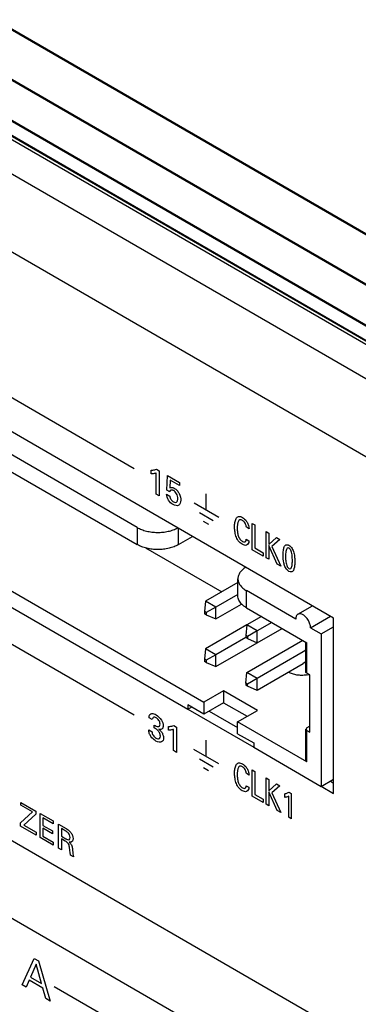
# Model space of a CAD drawing. Header units: inches. Extents: x 0 to 34, y 0 to 22.
# Tile 104 of 136: x 23.99 to 24.426, y 15.873 to 17.139. Entities that reach past the tile are written whole.
import ezdxf

# ---------------------------------------------------------------- set-up
doc = ezdxf.new("R2010")
doc.units = ezdxf.units.IN
doc.header["$LTSCALE"] = 1.87
doc.header["$MEASUREMENT"] = 0
doc.layers.get('0').update_dxf_attribs({"linetype": 'CONTINUOUS'})

msp = doc.modelspace()

# ---------------------------------------------------------------- linework, layer by layer
at = {"color": 7, "linetype": 'CONTINUOUS'}
for p, q in [((21.90774, 18.322), (27.84744, 14.89249)), ((21.90848, 18.32278), (27.84818, 14.89327)), ((27.81914, 14.84356), (21.87945, 18.27306)), ((27.81946, 14.8446), (21.87976, 18.2741)), ((21.95293, 18.17956), (27.74414, 14.83579)), ((21.95371, 18.17779), (27.74496, 14.834)), ((21.98547, 18.14138), (27.78198, 14.79455)), ((21.98625, 18.13967), (27.78276, 14.79284)), ((27.78781, 14.78538), (21.99131, 18.13221)), ((24.39383, 16.36964), (23.16453, 17.07943)), ((23.40128, 16.89125), (24.14109, 16.46409)), ((24.14109, 16.48613), (23.78073, 16.6942)), ((24.14109, 16.48613), (24.14109, 16.46409)), ((23.84145, 16.48401), (24.22674, 16.26155)), ((24.19412, 16.46409), (24.19412, 16.48496)), ((24.19412, 16.46409), (24.21219, 16.47452)), ((23.84145, 16.46319), (24.20605, 16.25267)), ((24.15176, 16.45993), (24.24974, 16.40343)), ((24.27064, 16.41549), (24.22912, 16.39152)), ((24.27064, 16.39825), (24.27064, 16.4203)), ((24.27064, 16.40018), (24.24238, 16.38386)), ((24.28163, 16.38294), (24.28163, 16.40499)), ((24.345, 16.3684), (24.28163, 16.40499)), ((24.22912, 16.39152), (24.22759, 16.37804)), ((24.24238, 16.38386), (24.22912, 16.39152)), ((24.24238, 16.36855), (24.27545, 16.38765)), ((24.3478, 16.37458), (24.36654, 16.3854)), ((24.22759, 16.37804), (24.22759, 16.37533)), ((24.22995, 16.37669), (24.22759, 16.37804)), ((24.22995, 16.37397), (24.22759, 16.37533)), ((24.24238, 16.38386), (24.22995, 16.37669)), ((24.22995, 16.37669), (24.22995, 16.37397)), ((24.22995, 16.37397), (24.24238, 16.36855)), ((24.24238, 16.36855), (24.24238, 16.38386)), ((24.28163, 16.38294), (24.35932, 16.33808)), ((24.36409, 16.35737), (24.38959, 16.3721)), ((24.28215, 16.3609), (24.22912, 16.33028)), ((24.28215, 16.3609), (24.28063, 16.34742)), ((24.30098, 16.37177), (24.28215, 16.3609)), ((24.29541, 16.35324), (24.28215, 16.3609)), ((24.31424, 16.36411), (24.29541, 16.35324)), ((24.39383, 16.1443), (24.39383, 16.36964)), ((24.28063, 16.34742), (24.28063, 16.34471)), ((24.28298, 16.34607), (24.28063, 16.34742)), ((24.29541, 16.35324), (24.28298, 16.34607)), ((24.29541, 16.33793), (24.3275, 16.35646)), ((24.29541, 16.33793), (24.29541, 16.35324)), ((24.36409, 16.35737), (24.37788, 16.34941)), ((24.37788, 16.34941), (24.39383, 16.35862)), ((24.37788, 16.34941), (24.37788, 16.15346)), ((24.28062, 16.34471), (24.24238, 16.32263)), ((24.24238, 16.30732), (24.29541, 16.33794)), ((24.28298, 16.34335), (24.28063, 16.34471)), ((24.28215, 16.29966), (24.35401, 16.34115)), ((24.28298, 16.34607), (24.28298, 16.34335)), ((24.28298, 16.34335), (24.29541, 16.33793)), ((24.35822, 16.30043), (24.35822, 16.33872)), ((24.35932, 16.29889), (24.35932, 16.33808)), ((24.22912, 16.33028), (24.22759, 16.31681)), ((24.24238, 16.32263), (24.22912, 16.33028)), ((24.24238, 16.32263), (24.22995, 16.31545)), ((24.24238, 16.30732), (24.24238, 16.32263)), ((24.35472, 16.32625), (24.29541, 16.29201)), ((24.35822, 16.32843), (24.35459, 16.32633)), ((24.22759, 16.31681), (24.22759, 16.31409)), ((24.22995, 16.31545), (24.22759, 16.31681)), ((24.22995, 16.31273), (24.22759, 16.31409)), ((24.22995, 16.31545), (24.22995, 16.31273)), ((24.22995, 16.31273), (24.24238, 16.30732)), ((24.35472, 16.31094), (24.29541, 16.2767)), ((24.35822, 16.31327), (24.35459, 16.31117)), ((24.28063, 16.28619), (24.28215, 16.29966)), ((24.29541, 16.29201), (24.28215, 16.29966)), ((24.36303, 16.29675), (24.35932, 16.29889)), ((24.36303, 16.22327), (24.36303, 16.29675)), ((24.28063, 16.28619), (24.28063, 16.28347)), ((24.28298, 16.28483), (24.28063, 16.28619)), ((24.28298, 16.28211), (24.28063, 16.28347)), ((24.29541, 16.29201), (24.28298, 16.28483)), ((24.28298, 16.28211), (24.28298, 16.28483)), ((24.29541, 16.2767), (24.29541, 16.29201)), ((24.25219, 16.27625), (24.22674, 16.26155)), ((24.25219, 16.27625), (24.25219, 16.26094)), ((24.29568, 16.25114), (24.25219, 16.27625)), ((24.29541, 16.2767), (24.28298, 16.28211)), ((24.20605, 16.25818), (24.20605, 16.25267)), ((24.22674, 16.24624), (24.20605, 16.25818)), ((24.22674, 16.26155), (24.22674, 16.24624)), ((24.25219, 16.26094), (24.22674, 16.24624)), ((24.25219, 16.26094), (24.28242, 16.24348)), ((24.20605, 16.25267), (24.21083, 16.25543)), ((24.20608, 16.25271), (24.29093, 16.20371)), ((24.23368, 16.25025), (24.27022, 16.22914)), ((24.27022, 16.23644), (24.29568, 16.25114)), ((24.27022, 16.22113), (24.27022, 16.23644)), ((24.35932, 16.185), (24.27022, 16.23644)), ((24.27022, 16.22113), (24.29091, 16.20919)), ((24.35822, 16.18653), (24.35822, 16.22694)), ((24.36303, 16.23062), (24.35932, 16.22847)), ((24.35932, 16.185), (24.35932, 16.22541)), ((24.35932, 16.22541), (24.36303, 16.22327)), ((24.29091, 16.20919), (24.29091, 16.20368)), ((24.29091, 16.20368), (24.37788, 16.15346)), ((24.37788, 16.15346), (24.39383, 16.16267)), ((24.38959, 16.16022), (24.39383, 16.15777)), ((24.3779, 16.1535), (24.39383, 16.1443))]:
    msp.add_line(p, q, dxfattribs=at)
at = {"color": 40, "linetype": 'CONTINUOUS'}
for p, q in [((23.16654, 17.40993), (27.7666, 14.75391)), ((27.7666, 14.65349), (23.16654, 17.30951)), ((22.01252, 17.21976), (27.7666, 13.89743)), ((27.7666, 13.797), (22.01252, 17.11933)), ((23.84536, 16.73046), (24.13705, 16.56204)), ((24.15904, 16.55517), (24.15904, 16.55984)), ((24.16555, 16.52885), (24.16555, 16.55609)), ((24.16584, 16.56101), (24.16944, 16.55893)), ((24.16944, 16.55893), (24.16944, 16.5266)), ((24.17914, 16.53408), (24.17987, 16.55291)), ((24.17987, 16.55291), (24.1956, 16.54382)), ((24.18335, 16.54712), (24.18281, 16.53696)), ((24.1956, 16.54004), (24.18335, 16.54712)), ((24.1956, 16.54382), (24.1956, 16.54004)), ((24.16944, 16.5266), (24.16555, 16.52885)), ((24.17877, 16.52888), (24.18298, 16.52645)), ((24.18281, 16.53196), (24.17914, 16.53408)), ((24.22984, 16.50931), (24.22984, 16.52923)), ((24.24623, 16.499), (24.21426, 16.51746)), ((24.23886, 16.49482), (24.22117, 16.50504)), ((24.23891, 16.49478), (24.22121, 16.50499)), ((24.23311, 16.48984), (24.22639, 16.49371)), ((24.28492, 16.48455), (24.28146, 16.48654)), ((24.28916, 16.45748), (24.28916, 16.49121)), ((24.28916, 16.49121), (24.29236, 16.48936)), ((24.29236, 16.48936), (24.29236, 16.45979)), ((24.30717, 16.44708), (24.30717, 16.48081)), ((24.30717, 16.48081), (24.31038, 16.47896)), ((24.31038, 16.47896), (24.31038, 16.46419)), ((24.31038, 16.46419), (24.32012, 16.47334)), ((24.32012, 16.47334), (24.32455, 16.47077)), ((24.28129, 16.47089), (24.28486, 16.46884)), ((24.31038, 16.46312), (24.31038, 16.44523)), ((24.32115, 16.43901), (24.31038, 16.46312)), ((24.32455, 16.47077), (24.3141, 16.46172)), ((24.3141, 16.46172), (24.32568, 16.43639)), ((24.30323, 16.44935), (24.28916, 16.45748)), ((24.29236, 16.45979), (24.30323, 16.45351)), ((24.30323, 16.45351), (24.30323, 16.44935)), ((24.31038, 16.44523), (24.30717, 16.44708)), ((24.32568, 16.43639), (24.32115, 16.43901)), ((23.84536, 16.41386), (24.13704, 16.24544)), ((24.16036, 16.23935), (24.15627, 16.24171)), ((24.15583, 16.22618), (24.16011, 16.2237)), ((24.1629, 16.22849), (24.1629, 16.23227)), ((24.18126, 16.22574), (24.18126, 16.23041)), ((24.18777, 16.19941), (24.18777, 16.22665)), ((24.18806, 16.23158), (24.19165, 16.2295)), ((24.19165, 16.2295), (24.19165, 16.19717)), ((24.22966, 16.19281), (24.22966, 16.21273)), ((24.19165, 16.19717), (24.18777, 16.19941)), ((24.24604, 16.18251), (24.21408, 16.20096)), ((24.23868, 16.17832), (24.22098, 16.18854)), ((24.23872, 16.17828), (24.22102, 16.1885)), ((24.23292, 16.17334), (24.2262, 16.17722)), ((24.28492, 16.16794), (24.28146, 16.16994)), ((24.28916, 16.14088), (24.28916, 16.17461)), ((24.28916, 16.17461), (24.29236, 16.17276)), ((24.29236, 16.17276), (24.29236, 16.14318)), ((24.30717, 16.13048), (24.30717, 16.16421)), ((24.30717, 16.16421), (24.31038, 16.16236)), ((24.31038, 16.16236), (24.31038, 16.14759)), ((24.28129, 16.15429), (24.28486, 16.15223)), ((24.31038, 16.14759), (24.32012, 16.15673)), ((24.31038, 16.14652), (24.31038, 16.12862)), ((24.32115, 16.1224), (24.31038, 16.14652)), ((24.32455, 16.15417), (24.3141, 16.14511)), ((24.3141, 16.14511), (24.32568, 16.11979)), ((24.32012, 16.15673), (24.32455, 16.15417)), ((24.3364, 16.14593), (24.33928, 16.14426)), ((24.33928, 16.14426), (24.33928, 16.11194)), ((23.99123, 16.12917), (23.99123, 16.13291)), ((23.99123, 16.13291), (24.01059, 16.12174)), ((24.30323, 16.13275), (24.28916, 16.14088)), ((24.29236, 16.14318), (24.30323, 16.1369)), ((24.30323, 16.1369), (24.30323, 16.13275)), ((24.33096, 16.1393), (24.33096, 16.14397)), ((24.33617, 16.11373), (24.33617, 16.14097)), ((23.99083, 16.10667), (24.0062, 16.12053)), ((24.0062, 16.12053), (23.99123, 16.12917)), ((24.01059, 16.12174), (24.01059, 16.11752)), ((24.31038, 16.12862), (24.30717, 16.13048)), ((24.32568, 16.11979), (24.32115, 16.1224)), ((23.99083, 16.10241), (23.99083, 16.10667)), ((24.01059, 16.11752), (23.99507, 16.10371)), ((24.01595, 16.08791), (24.01595, 16.11865)), ((24.01595, 16.11865), (24.03265, 16.109)), ((24.01963, 16.1129), (24.01963, 16.10332)), ((24.03265, 16.10538), (24.01963, 16.1129)), ((24.03265, 16.109), (24.03265, 16.10538)), ((24.33928, 16.11194), (24.33617, 16.11373)), ((24.01085, 16.09086), (23.99083, 16.10241)), ((23.99507, 16.10371), (24.01085, 16.0946)), ((24.01085, 16.0946), (24.01085, 16.09086)), ((24.01963, 16.10332), (24.03202, 16.09617)), ((24.01963, 16.09974), (24.01963, 16.08953)), ((24.03202, 16.09259), (24.01963, 16.09974)), ((24.03202, 16.09617), (24.03202, 16.09259)), ((24.03992, 16.07407), (24.03992, 16.1048)), ((24.03992, 16.1048), (24.04943, 16.09931)), ((24.0435, 16.09916), (24.0435, 16.0895)), ((24.04932, 16.0958), (24.0435, 16.09916)), ((24.03294, 16.0781), (24.01595, 16.08791)), ((24.01963, 16.08953), (24.03294, 16.08184)), ((24.03294, 16.08184), (24.03294, 16.0781)), ((24.0435, 16.0895), (24.04932, 16.08614)), ((24.04357, 16.08583), (24.04357, 16.07196)), ((24.04822, 16.08315), (24.04357, 16.08583)), ((24.04357, 16.07196), (24.03992, 16.07407)), ((24.0592, 16.06294), (24.05526, 16.06521)), ((23.99279, 15.89846), (24.00848, 15.93241)), ((24.00848, 15.93241), (24.014, 15.92922)), ((24.014, 15.92922), (24.02906, 15.87752)), ((24.011, 15.92505), (24.00378, 15.90813)), ((24.01787, 15.9), (24.011, 15.92505)), ((24.00213, 15.90427), (23.99811, 15.89539)), ((24.01941, 15.89429), (24.00213, 15.90427)), ((24.00378, 15.90813), (24.01787, 15.9)), ((23.99811, 15.89539), (23.99279, 15.89846)), ((24.02344, 15.88076), (24.01941, 15.89429)), ((24.034, 15.89641), (24.11581, 15.84918)), ((24.02906, 15.87752), (24.02344, 15.88076))]:
    msp.add_line(p, q, dxfattribs=at)
at = {"color": 7, "linetype": 'CONTINUOUS'}
for centre, radius, start, end in [((24.35292, 16.33153), 0.03545, 279.80238, 281.13057), ((24.35341, 16.32919), 0.03306, 281.08294, 285.18984)]:
    msp.add_arc(centre, radius, start, end, dxfattribs=at)
at = {"color": 40, "linetype": 'CONTINUOUS'}
for points, knots in [([(24.15904, 16.55984), (24.1597, 16.55986), (24.16206, 16.56002), (24.16434, 16.56042), (24.16584, 16.56101)], [0, 0, 0, 0, 0.2746343, 1, 1, 1, 1]), ([(24.16555, 16.55609), (24.16508, 16.5559), (24.16302, 16.55533), (24.1608, 16.55511), (24.15904, 16.55517)], [0, 0, 0, 0, 0.2407993, 1, 1, 1, 1]), ([(24.18281, 16.53696), (24.18343, 16.53731), (24.18513, 16.538), (24.1874, 16.5373), (24.18873, 16.53654)], [0, 0, 0, 0, 0.3953363, 1, 1, 1, 1]), ([(24.18873, 16.53654), (24.18998, 16.53581), (24.1924, 16.53392), (24.19614, 16.52835), (24.1971, 16.52365), (24.1971, 16.52105)], [0, 0, 0, 0, 0.2719989, 0.5120389, 1, 1, 1, 1]), ([(24.18711, 16.51565), (24.18508, 16.51682), (24.18071, 16.52053), (24.17886, 16.52652), (24.17877, 16.52888)], [0, 0, 0, 0, 0.5033824, 1, 1, 1, 1]), ([(24.18411, 16.53392), (24.18391, 16.53381), (24.18332, 16.53335), (24.18301, 16.53254), (24.18281, 16.53196)], [0, 0, 0, 0, 0.306313, 1, 1, 1, 1]), ([(24.18298, 16.52645), (24.18301, 16.52511), (24.1842, 16.52176), (24.18656, 16.5198), (24.18763, 16.51918)], [0, 0, 0, 0, 0.5151942, 1, 1, 1, 1]), ([(24.18788, 16.53343), (24.18749, 16.53365), (24.18613, 16.5343), (24.18481, 16.53432), (24.18411, 16.53392)], [0, 0, 0, 0, 0.282064, 1, 1, 1, 1]), ([(24.19317, 16.52341), (24.19317, 16.52521), (24.19248, 16.5294), (24.18927, 16.53262), (24.18788, 16.53343)], [0, 0, 0, 0, 0.5278405, 1, 1, 1, 1]), ([(24.1971, 16.52105), (24.1971, 16.5182), (24.1952, 16.51301), (24.18971, 16.51415), (24.18711, 16.51565)], [0, 0, 0, 0, 0.4873407, 1, 1, 1, 1]), ([(24.18763, 16.51918), (24.18864, 16.5186), (24.19056, 16.51795), (24.19275, 16.51953), (24.19317, 16.52187), (24.19317, 16.52341)], [0, 0, 0, 0, 0.3189278, 0.577077, 1, 1, 1, 1]), ([(24.26631, 16.48716), (24.26631, 16.48909), (24.26659, 16.49288), (24.26797, 16.49775), (24.27117, 16.50093), (24.27476, 16.49999), (24.27654, 16.49896)], [0, 0, 0, 0, 0.2442276, 0.4989002, 0.7399422, 1, 1, 1, 1]), ([(24.27654, 16.49896), (24.27838, 16.4979), (24.28149, 16.49513), (24.28431, 16.48945), (24.28483, 16.48622), (24.28492, 16.48455)], [0, 0, 0, 0, 0.4237139, 0.6760532, 1, 1, 1, 1]), ([(24.27612, 16.46449), (24.27438, 16.4655), (24.27087, 16.46862), (24.26781, 16.4753), (24.26655, 16.48146), (24.26631, 16.48535), (24.26631, 16.48716)], [0, 0, 0, 0, 0.2648218, 0.5072974, 0.7613508, 1, 1, 1, 1]), ([(24.27641, 16.4953), (24.2752, 16.496), (24.27267, 16.49645), (24.27073, 16.49362), (24.26992, 16.48972), (24.26977, 16.48673), (24.26977, 16.48521)], [0, 0, 0, 0, 0.2380252, 0.4760001, 0.741053, 1, 1, 1, 1]), ([(24.28146, 16.48654), (24.28133, 16.48778), (24.28094, 16.49002), (24.27902, 16.49342), (24.27733, 16.49477), (24.27641, 16.4953)], [0, 0, 0, 0, 0.3846059, 0.6526636, 1, 1, 1, 1]), ([(24.26977, 16.48521), (24.26977, 16.48363), (24.26992, 16.48048), (24.27079, 16.47573), (24.27285, 16.47098), (24.27523, 16.46884), (24.27637, 16.46818)], [0, 0, 0, 0, 0.2801863, 0.5397133, 0.7660924, 1, 1, 1, 1]), ([(24.28486, 16.46884), (24.28466, 16.46629), (24.2827, 16.46221), (24.27812, 16.46334), (24.27612, 16.46449)], [0, 0, 0, 0, 0.5356728, 1, 1, 1, 1]), ([(24.27637, 16.46818), (24.27741, 16.46758), (24.27893, 16.46717), (24.27993, 16.46778), (24.28017, 16.468)], [0, 0, 0, 0, 0.7292473, 1, 1, 1, 1]), ([(24.28017, 16.468), (24.28036, 16.46819), (24.28093, 16.46896), (24.28119, 16.47008), (24.28129, 16.47089)], [0, 0, 0, 0, 0.3039318, 1, 1, 1, 1]), ([(24.32883, 16.45037), (24.32883, 16.45194), (24.32893, 16.45539), (24.32968, 16.46018), (24.33163, 16.46433), (24.33483, 16.46409), (24.33634, 16.46322)], [0, 0, 0, 0, 0.2229374, 0.4960541, 0.7531262, 1, 1, 1, 1]), ([(24.33634, 16.46322), (24.33776, 16.4624), (24.34075, 16.4594), (24.34287, 16.45338), (24.34371, 16.44779), (24.34385, 16.44416), (24.34385, 16.44244)], [0, 0, 0, 0, 0.2398822, 0.4821809, 0.7497716, 1, 1, 1, 1]), ([(24.33029, 16.43845), (24.33008, 16.43916), (24.32903, 16.44333), (24.32883, 16.44726), (24.32883, 16.45037)], [0, 0, 0, 0, 0.1715279, 1, 1, 1, 1]), ([(24.33637, 16.45947), (24.33551, 16.45996), (24.33387, 16.45995), (24.33281, 16.45788), (24.33202, 16.4543), (24.33193, 16.45105), (24.33193, 16.44881)], [0, 0, 0, 0, 0.1940467, 0.3617935, 0.5616549, 1, 1, 1, 1]), ([(24.33193, 16.44881), (24.33193, 16.44712), (24.33201, 16.44433), (24.3325, 16.44045), (24.33325, 16.4375), (24.33449, 16.43493), (24.33572, 16.43382), (24.3363, 16.43348)], [0, 0, 0, 0, 0.3362867, 0.5501513, 0.7253574, 0.8664424, 1, 1, 1, 1]), ([(24.3407, 16.44383), (24.3407, 16.44561), (24.34063, 16.44853), (24.34015, 16.45252), (24.33942, 16.45549), (24.33817, 16.45805), (24.33695, 16.45913), (24.33637, 16.45947)], [0, 0, 0, 0, 0.3477879, 0.561988, 0.733516, 0.8698804, 1, 1, 1, 1]), ([(24.33627, 16.42962), (24.33494, 16.43039), (24.33222, 16.43319), (24.33077, 16.43676), (24.33029, 16.43845)], [0, 0, 0, 0, 0.5034788, 1, 1, 1, 1]), ([(24.3363, 16.43348), (24.33713, 16.433), (24.33872, 16.43301), (24.33978, 16.43498), (24.3406, 16.43844), (24.3407, 16.44162), (24.3407, 16.44383)], [0, 0, 0, 0, 0.1920177, 0.3587371, 0.5578301, 1, 1, 1, 1]), ([(24.34385, 16.44244), (24.34385, 16.44073), (24.34371, 16.43578), (24.34264, 16.431), (24.34074, 16.42952)], [0, 0, 0, 0, 0.3367973, 1, 1, 1, 1]), ([(24.34074, 16.42952), (24.34038, 16.42924), (24.33914, 16.42861), (24.3374, 16.42897), (24.33627, 16.42962)], [0, 0, 0, 0, 0.3284724, 1, 1, 1, 1]), ([(24.15627, 16.24171), (24.15632, 16.24333), (24.15697, 16.24607), (24.16046, 16.24749), (24.16353, 16.24635), (24.16533, 16.2453)], [0, 0, 0, 0, 0.3262512, 0.5881571, 1, 1, 1, 1]), ([(24.16545, 16.2415), (24.16434, 16.24214), (24.16173, 16.24304), (24.16049, 16.2408), (24.16036, 16.23935)], [0, 0, 0, 0, 0.4544907, 1, 1, 1, 1]), ([(24.1629, 16.23227), (24.16368, 16.23174), (24.16532, 16.23081), (24.16773, 16.23002), (24.16995, 16.23058), (24.17039, 16.23247), (24.17039, 16.23355)], [0, 0, 0, 0, 0.2318103, 0.480676, 0.7221034, 1, 1, 1, 1]), ([(24.16533, 16.2453), (24.16775, 16.24391), (24.1725, 16.23986), (24.17448, 16.23349), (24.17448, 16.23129)], [0, 0, 0, 0, 0.5590371, 1, 1, 1, 1]), ([(24.17039, 16.23355), (24.17039, 16.23497), (24.16941, 16.23869), (24.16667, 16.24079), (24.16545, 16.2415)], [0, 0, 0, 0, 0.500723, 1, 1, 1, 1]), ([(24.15748, 16.21947), (24.15712, 16.22016), (24.1561, 16.22247), (24.15586, 16.22474), (24.15583, 16.22618)], [0, 0, 0, 0, 0.3082315, 1, 1, 1, 1]), ([(24.16011, 16.2237), (24.16009, 16.22236), (24.16103, 16.2186), (24.16389, 16.21624), (24.16525, 16.21545)], [0, 0, 0, 0, 0.4633389, 1, 1, 1, 1]), ([(24.16679, 16.22601), (24.16645, 16.22628), (24.16517, 16.22726), (24.16386, 16.22797), (24.1629, 16.22849)], [0, 0, 0, 0, 0.2650789, 1, 1, 1, 1]), ([(24.17084, 16.21797), (24.17084, 16.21937), (24.17004, 16.22263), (24.16783, 16.22515), (24.16679, 16.22601)], [0, 0, 0, 0, 0.5324945, 1, 1, 1, 1]), ([(24.17448, 16.23129), (24.17448, 16.22976), (24.17357, 16.22661), (24.17059, 16.22636), (24.1689, 16.2269)], [0, 0, 0, 0, 0.4320154, 1, 1, 1, 1]), ([(24.1689, 16.2269), (24.17012, 16.22599), (24.1723, 16.22388), (24.17444, 16.21957), (24.17488, 16.21689), (24.17488, 16.21559)], [0, 0, 0, 0, 0.3753911, 0.6586314, 1, 1, 1, 1]), ([(24.18126, 16.23041), (24.18192, 16.23043), (24.18428, 16.23059), (24.18656, 16.23098), (24.18806, 16.23158)], [0, 0, 0, 0, 0.2746343, 1, 1, 1, 1]), ([(24.18777, 16.22665), (24.1873, 16.22647), (24.18524, 16.2259), (24.18302, 16.22568), (24.18126, 16.22574)], [0, 0, 0, 0, 0.2404388, 1, 1, 1, 1]), ([(24.16517, 16.21167), (24.16444, 16.21209), (24.16168, 16.21389), (24.15882, 16.21691), (24.15748, 16.21947)], [0, 0, 0, 0, 0.2641195, 1, 1, 1, 1]), ([(24.17488, 16.21559), (24.17488, 16.21325), (24.17278, 16.20892), (24.16776, 16.21018), (24.16517, 16.21167)], [0, 0, 0, 0, 0.439722, 1, 1, 1, 1]), ([(24.16525, 16.21545), (24.16676, 16.21458), (24.1698, 16.21378), (24.17084, 16.21656), (24.17084, 16.21797)], [0, 0, 0, 0, 0.5538415, 1, 1, 1, 1]), ([(24.26631, 16.17056), (24.26631, 16.17248), (24.26659, 16.17627), (24.26797, 16.18114), (24.27117, 16.18433), (24.27476, 16.18338), (24.27654, 16.18236)], [0, 0, 0, 0, 0.2442263, 0.4989033, 0.739948, 1, 1, 1, 1]), ([(24.27654, 16.18236), (24.27838, 16.1813), (24.28149, 16.17852), (24.28431, 16.17285), (24.28483, 16.16962), (24.28492, 16.16794)], [0, 0, 0, 0, 0.4236962, 0.6760366, 1, 1, 1, 1]), ([(24.27612, 16.14789), (24.27438, 16.14889), (24.27087, 16.15201), (24.26781, 16.1587), (24.26655, 16.16486), (24.26631, 16.16874), (24.26631, 16.17056)], [0, 0, 0, 0, 0.2648218, 0.5072974, 0.7613508, 1, 1, 1, 1]), ([(24.27641, 16.17869), (24.2752, 16.17939), (24.27267, 16.17985), (24.27073, 16.17702), (24.26992, 16.17312), (24.26977, 16.17012), (24.26977, 16.16861)], [0, 0, 0, 0, 0.2380252, 0.4760001, 0.741053, 1, 1, 1, 1]), ([(24.28146, 16.16994), (24.28133, 16.17118), (24.28094, 16.17342), (24.27902, 16.17682), (24.27733, 16.17817), (24.27641, 16.17869)], [0, 0, 0, 0, 0.3846059, 0.6526636, 1, 1, 1, 1]), ([(24.26977, 16.16861), (24.26977, 16.16702), (24.26992, 16.16387), (24.27079, 16.15913), (24.27285, 16.15438), (24.27523, 16.15224), (24.27637, 16.15157)], [0, 0, 0, 0, 0.2801863, 0.5397133, 0.7660924, 1, 1, 1, 1]), ([(24.28486, 16.15223), (24.28466, 16.14969), (24.2827, 16.14561), (24.27812, 16.14673), (24.27612, 16.14789)], [0, 0, 0, 0, 0.5356728, 1, 1, 1, 1]), ([(24.27637, 16.15157), (24.27741, 16.15097), (24.27893, 16.15056), (24.27993, 16.15118), (24.28017, 16.15139)], [0, 0, 0, 0, 0.7292907, 1, 1, 1, 1]), ([(24.28017, 16.15139), (24.28036, 16.15159), (24.28093, 16.15236), (24.28119, 16.15347), (24.28129, 16.15429)], [0, 0, 0, 0, 0.3040437, 1, 1, 1, 1]), ([(24.33096, 16.14397), (24.33149, 16.14407), (24.33341, 16.14451), (24.33523, 16.14518), (24.3364, 16.14593)], [0, 0, 0, 0, 0.2705424, 1, 1, 1, 1]), ([(24.33617, 16.14097), (24.335, 16.14023), (24.33325, 16.13967), (24.3314, 16.13935), (24.33096, 16.1393)], [0, 0, 0, 0, 0.768991, 1, 1, 1, 1]), ([(24.05463, 16.08775), (24.05463, 16.08874), (24.05435, 16.09076), (24.05223, 16.09401), (24.05041, 16.09517), (24.04932, 16.0958)], [0, 0, 0, 0, 0.330369, 0.5818813, 1, 1, 1, 1]), ([(24.04943, 16.09931), (24.04985, 16.09907), (24.05193, 16.09785), (24.05415, 16.09618), (24.05555, 16.09433)], [0, 0, 0, 0, 0.2001865, 1, 1, 1, 1]), ([(24.05555, 16.09433), (24.05647, 16.09313), (24.05802, 16.09036), (24.0585, 16.08757), (24.0585, 16.08637)], [0, 0, 0, 0, 0.5098816, 1, 1, 1, 1]), ([(24.05404, 16.07405), (24.05388, 16.07574), (24.0533, 16.08007), (24.04973, 16.08228), (24.04822, 16.08315)], [0, 0, 0, 0, 0.4795577, 1, 1, 1, 1]), ([(24.04932, 16.08614), (24.04951, 16.08602), (24.05069, 16.08537), (24.05197, 16.0847), (24.05282, 16.08479)], [0, 0, 0, 0, 0.1626051, 1, 1, 1, 1]), ([(24.05282, 16.08479), (24.053, 16.08481), (24.05409, 16.08507), (24.05463, 16.08645), (24.05463, 16.08775)], [0, 0, 0, 0, 0.1539021, 1, 1, 1, 1]), ([(24.05662, 16.082), (24.05636, 16.08185), (24.05544, 16.08147), (24.05429, 16.0816), (24.05349, 16.08181)], [0, 0, 0, 0, 0.3106383, 1, 1, 1, 1]), ([(24.05349, 16.08181), (24.05454, 16.08089), (24.05691, 16.07832), (24.05741, 16.07507), (24.05754, 16.07356)], [0, 0, 0, 0, 0.4634434, 1, 1, 1, 1]), ([(24.0585, 16.08637), (24.0585, 16.08584), (24.05835, 16.08394), (24.05752, 16.08252), (24.05662, 16.082)], [0, 0, 0, 0, 0.2656854, 1, 1, 1, 1]), ([(24.05526, 16.06521), (24.05509, 16.0659), (24.05454, 16.0689), (24.05427, 16.0718), (24.05404, 16.07405)], [0, 0, 0, 0, 0.2254325, 1, 1, 1, 1]), ([(24.05754, 16.07356), (24.05763, 16.07265), (24.05795, 16.06921), (24.05851, 16.06563), (24.0592, 16.06294)], [0, 0, 0, 0, 0.2614082, 1, 1, 1, 1])]:
    msp.add_open_spline(points, degree=3, knots=knots, dxfattribs=at)
at = {"color": 7, "linetype": 'CONTINUOUS'}
for points, knots in [([(24.14109, 16.48613), (24.14286, 16.48511), (24.14672, 16.4833), (24.153, 16.48135), (24.1598, 16.48012), (24.16689, 16.47965), (24.174, 16.47996), (24.18088, 16.48104), (24.18728, 16.48285), (24.19125, 16.48457), (24.19308, 16.48555)], [0, 0, 0, 0, 0.1136556, 0.2362086, 0.3651384, 0.4976358, 0.6304694, 0.760362, 0.8843802, 1, 1, 1, 1]), ([(24.19412, 16.46409), (24.19231, 16.46304), (24.18834, 16.46119), (24.18188, 16.45921), (24.17488, 16.458), (24.1676, 16.45759), (24.16033, 16.458), (24.15333, 16.45921), (24.14687, 16.46119), (24.1429, 16.46304), (24.14109, 16.46409)], [0, 0, 0, 0, 0.1141251, 0.2373365, 0.3669707, 0.5000306, 0.6330939, 0.7627228, 0.885901, 1, 1, 1, 1]), ([(24.28062, 16.43501), (24.27985, 16.43452), (24.27838, 16.43352), (24.27577, 16.43137), (24.27361, 16.42896), (24.27205, 16.42634), (24.27123, 16.42436), (24.27073, 16.42234), (24.27062, 16.42097), (24.27062, 16.4203)], [0, 0, 0, 0, 0.147354, 0.2875322, 0.5456887, 0.6652829, 0.7798443, 0.8908504, 1, 1, 1, 1]), ([(24.27062, 16.4203), (24.27062, 16.41959), (24.27074, 16.41815), (24.27129, 16.41603), (24.2722, 16.41395), (24.27392, 16.4112), (24.27631, 16.4087), (24.27917, 16.4065), (24.28078, 16.40548), (24.28163, 16.40499)], [0, 0, 0, 0, 0.1080182, 0.2180557, 0.3319644, 0.4513304, 0.7103865, 0.8515308, 1, 1, 1, 1]), ([(24.27544, 16.38765), (24.27468, 16.38842), (24.27332, 16.39003), (24.27178, 16.39268), (24.27083, 16.39544), (24.27062, 16.39733), (24.27062, 16.39825)], [0, 0, 0, 0, 0.2724373, 0.5264949, 0.7669048, 1, 1, 1, 1]), ([(24.28163, 16.38294), (24.28046, 16.38362), (24.27828, 16.38504), (24.27631, 16.38675), (24.27544, 16.38765)], [0, 0, 0, 0, 0.518351, 1, 1, 1, 1]), ([(24.3478, 16.37457), (24.34735, 16.37431), (24.34652, 16.37362), (24.34562, 16.37217), (24.3451, 16.37038), (24.345, 16.36908), (24.345, 16.3684)], [0, 0, 0, 0, 0.217622, 0.4504353, 0.7100694, 1, 1, 1, 1]), ([(24.35455, 16.37391), (24.35396, 16.37425), (24.35278, 16.3748), (24.35097, 16.37524), (24.34952, 16.3752), (24.34849, 16.37491), (24.34802, 16.3747), (24.3478, 16.37457)], [0, 0, 0, 0, 0.2891568, 0.5484353, 0.7815091, 0.8917626, 1, 1, 1, 1]), ([(24.36409, 16.35737), (24.36409, 16.35813), (24.36395, 16.3597), (24.36339, 16.36207), (24.36251, 16.36447), (24.36133, 16.36681), (24.3599, 16.369), (24.35827, 16.37097), (24.35649, 16.37263), (24.3552, 16.37353), (24.35455, 16.37391)], [0, 0, 0, 0, 0.1141814, 0.2376151, 0.3672119, 0.5001656, 0.6331982, 0.7628711, 0.886033, 1, 1, 1, 1]), ([(24.35896, 16.2966), (24.35693, 16.29624), (24.35279, 16.29589), (24.34668, 16.29631), (24.34182, 16.29745), (24.33832, 16.29884), (24.33673, 16.29968), (24.336, 16.30013)], [0, 0, 0, 0, 0.2613184, 0.5234781, 0.7733361, 0.8901322, 1, 1, 1, 1]), ([(24.35932, 16.29889), (24.35923, 16.29895), (24.35905, 16.29905), (24.35879, 16.29921), (24.35856, 16.29938), (24.35837, 16.29956), (24.35824, 16.29976), (24.35819, 16.29998), (24.3582, 16.3002), (24.35821, 16.30035), (24.35822, 16.30043)], [0, 0, 0, 0, 0.1507226, 0.3007941, 0.4425433, 0.5700362, 0.6816666, 0.7858491, 0.8915867, 1, 1, 1, 1]), ([(24.35932, 16.22847), (24.35916, 16.22838), (24.35887, 16.22817), (24.35853, 16.22779), (24.35832, 16.22738), (24.35828, 16.22708), (24.35828, 16.22694)], [0, 0, 0, 0, 0.2896383, 0.5481442, 0.7807619, 1, 1, 1, 1]), ([(24.35828, 16.22694), (24.35828, 16.2268), (24.35832, 16.22651), (24.35853, 16.22609), (24.35887, 16.22571), (24.35916, 16.22551), (24.35932, 16.22541)], [0, 0, 0, 0, 0.2191415, 0.4518141, 0.7104339, 1, 1, 1, 1]), ([(24.35932, 16.185), (24.35923, 16.18505), (24.35905, 16.18515), (24.35879, 16.18531), (24.35856, 16.18548), (24.35837, 16.18566), (24.35824, 16.18587), (24.35819, 16.18609), (24.3582, 16.18631), (24.35821, 16.18645), (24.35822, 16.18653)], [0, 0, 0, 0, 0.1507226, 0.3007941, 0.4425433, 0.5700362, 0.6816666, 0.7858491, 0.8915867, 1, 1, 1, 1])]:
    msp.add_open_spline(points, degree=3, knots=knots, dxfattribs=at)

doc.saveas('drawing.dxf')
